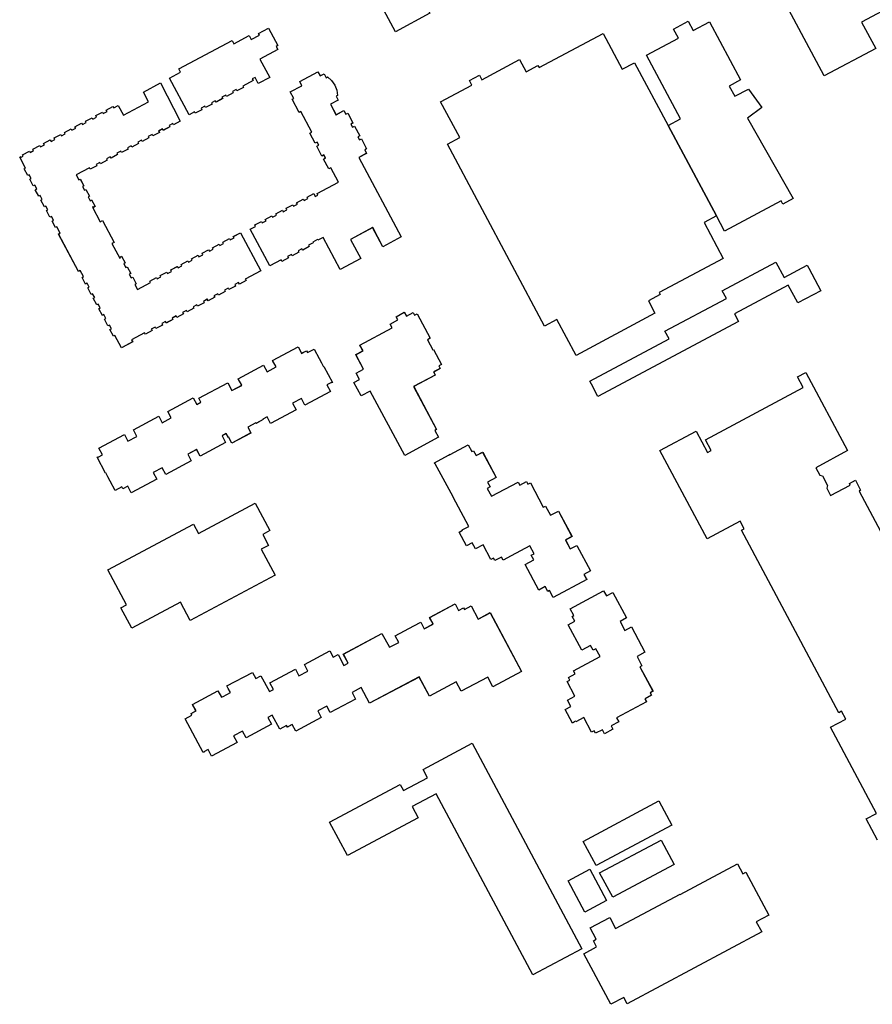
# Model space of a CAD drawing. Header units: inches. Extents: x 480978 to 483416, y 5454526 to 5457823.
# Tile 14 of 54: x 481251 to 481545, y 5456398 to 5456738. Entities that reach past the tile are written whole.
import ezdxf

# ---------------------------------------------------------------- set-up
doc = ezdxf.new("R2010")
doc.units = ezdxf.units.IN
doc.header["$MEASUREMENT"] = 0
for name, color, linetype in [('ubcv_building_records', 10, 'Continuous'), ('ubcv_buildings', 10, 'Continuous'), ('ubcv_subbuildings', 10, 'Continuous')]:
    doc.layers.add(name, color=color, linetype=linetype)

# ---------------------------------------------------------------- blocks, each defined once
blk = doc.blocks.new('ubcv_campus_buildings_ACAD_1_FMEBLOCK17')
at = {"layer": 'ubcv_building_records'}
for points in [[(13.78, 12.45), (18.3, 4), (-2.89, -7.31), (-7.4, 1.15)], [(-10.75, 2.39), (-4.98, -8.42), (-12.53, -12.45), (-18.3, -1.64)]]:
    blk.add_lwpolyline(points, close=True, dxfattribs=at)
blk = doc.blocks.new('ubcv_campus_buildings_ACAD_1_FMEBLOCK74')
at = {"layer": 'ubcv_buildings'}
for points in [[(17.49, 10.87), (-8.65, -3.08), (-13.09, 5.25), (13.05, 19.2)], [(13.78, 5.7), (18.3, -2.75), (-2.89, -14.06), (-7.4, -5.6)], [(-10.75, -4.36), (-4.98, -15.17), (-12.53, -19.2), (-18.3, -8.39)]]:
    blk.add_lwpolyline(points, close=True, dxfattribs=at)
blk = doc.blocks.new('ubcv_campus_buildings_ACAD_1_FMEBLOCK94')
at = {"layer": 'ubcv_buildings'}
for points in [[(20.06, 55.16), (23.26, 49.16), (22.61, 48.82), (23.18, 47.76), (17.07, 44.5), (20.52, 38.19), (16.5, 36.05), (15.38, 38.14), (14.41, 37.63), (14.7, 37.09), (11.16, 35.2), (11.41, 34.73), (9.12, 33.51), (8.87, 33.98), (7.56, 33.28), (7.81, 32.81), (5.52, 31.59), (5.27, 32.06), (3.95, 31.36), (4.2, 30.89), (1.92, 29.67), (1.67, 30.14), (0.35, 29.43), (0.6, 28.97), (-1.68, 27.75), (-1.94, 28.21), (-3.25, 27.51), (-3, 27.04), (-5.29, 25.82), (-5.54, 26.29), (-7.4, 25.3), (-14.15, 37.93), (-10.33, 39.97), (-10.94, 41.11), (7.47, 50.94), (8.08, 49.8), (13.36, 52.62), (14.08, 51.27), (16.88, 52.76), (16.59, 53.31)], [(43.34, 31.67), (44.05, 30.34), (41.36, 28.9), (43.29, 25.28), (45.98, 26.72), (46.64, 25.48), (47.32, 25.84), (49.13, 22.44), (48.46, 22.08), (49.01, 21.04), (49.69, 21.4), (51.5, 18.01), (50.82, 17.65), (51.38, 16.61), (52.05, 16.97), (53.87, 13.57), (53.19, 13.21), (53.85, 11.97), (51.15, 10.53), (65.8, -16.89), (59.48, -20.26), (55.94, -13.63), (48.29, -17.72), (51.83, -24.35), (44.78, -28.11), (38.87, -17.04), (37.06, -18), (36.96, -17.81), (35.28, -18.71), (35.39, -18.9), (33.82, -19.74), (34.08, -20.22), (31.8, -21.44), (31.53, -20.96), (30.22, -21.66), (30.48, -22.15), (28.19, -23.37), (27.93, -22.88), (26.62, -23.58), (26.88, -24.07), (24.59, -25.29), (24.34, -24.82), (20.44, -26.88), (13.7, -14.24), (15.56, -13.24), (15.3, -12.75), (17.59, -11.53), (17.85, -12.02), (19.17, -11.32), (18.9, -10.83), (21.19, -9.61), (21.45, -10.1), (22.77, -9.4), (22.51, -8.91), (24.79, -7.69), (25.05, -8.18), (26.37, -7.47), (26.11, -6.99), (28.4, -5.77), (28.66, -6.25), (29.97, -5.55), (29.71, -5.06), (32, -3.84), (32.26, -4.33), (33.57, -3.63), (33.31, -3.14), (35.6, -1.92), (36.16, -2.97), (37.08, -2.45), (36.79, -1.91), (44.19, 2.04), (41.5, 6.97), (40.82, 6.61), (39.01, 10), (39.68, 10.36), (39.13, 11.4), (38.45, 11.05), (36.64, 14.44), (37.32, 14.8), (36.76, 15.84), (36.09, 15.48), (34.27, 18.88), (34.95, 19.24), (31.15, 26.36), (30.61, 26.07), (28.18, 30.62), (28.72, 30.9), (27.52, 33.16), (31.55, 35.31), (31.55, 35.32), (30.79, 36.75), (37.03, 40.09), (37.8, 38.66), (39.21, 39.41), (39.92, 38.08), (40.39, 38.32), (41.77, 37.06), (42.84, 35.52), (43.53, 33.78), (43.8, 31.92)], [(-27.25, -52.35), (-26.84, -53.12), (-30.66, -55.16), (-32.95, -50.87), (-33.44, -51.13), (-34.66, -48.84), (-34.17, -48.58), (-34.87, -47.27), (-35.36, -47.53), (-36.58, -45.24), (-36.09, -44.98), (-36.79, -43.67), (-37.28, -43.93), (-38.5, -41.64), (-38.02, -41.38), (-38.72, -40.06), (-39.21, -40.32), (-40.43, -38.03), (-39.94, -37.77), (-40.64, -36.46), (-41.13, -36.72), (-42.35, -34.43), (-41.86, -34.17), (-42.56, -32.86), (-43.05, -33.12), (-44.27, -30.83), (-43.79, -30.57), (-44.92, -28.44), (-45.52, -28.76), (-52.41, -15.86), (-51.81, -15.54), (-52.94, -13.41), (-53.43, -13.67), (-54.65, -11.38), (-54.17, -11.12), (-54.87, -9.81), (-55.35, -10.07), (-56.58, -7.78), (-56.09, -7.52), (-56.79, -6.21), (-57.28, -6.47), (-58.5, -4.18), (-58.01, -3.92), (-58.71, -2.6), (-59.2, -2.86), (-60.42, -0.57), (-59.93, -0.31), (-60.63, 1), (-61.12, 0.74), (-62.34, 3.03), (-61.86, 3.29), (-62.56, 4.6), (-63.04, 4.34), (-64.27, 6.63), (-63.78, 6.89), (-65.8, 10.68), (-65.46, 10.86), (-65.31, 10.6), (-64.59, 10.98), (-64.85, 11.47), (-62.46, 12.75), (-62.2, 12.26), (-60.99, 12.9), (-61.25, 13.39), (-58.86, 14.67), (-58.6, 14.18), (-57.29, 14.88), (-57.55, 15.37), (-55.26, 16.59), (-55, 16.1), (-53.68, 16.8), (-53.95, 17.29), (-51.65, 18.51), (-51.39, 18.03), (-50.08, 18.73), (-50.34, 19.21), (-48.05, 20.44), (-47.79, 19.95), (-46.48, 20.65), (-46.74, 21.14), (-44.45, 22.36), (-44.19, 21.87), (-42.88, 22.57), (-43.14, 23.06), (-40.85, 24.28), (-40.59, 23.79), (-39.28, 24.49), (-39.54, 24.98), (-37.25, 26.2), (-36.99, 25.72), (-35.67, 26.42), (-35.93, 26.9), (-33.64, 28.13), (-33.38, 27.64), (-31.83, 28.47), (-30.05, 25.09), (-21.35, 29.73), (-23.15, 33.1), (-17.19, 36.28), (-10.41, 23.06), (-12.7, 21.84), (-12.95, 22.3), (-14.26, 21.61), (-14.01, 21.14), (-16.3, 19.91), (-16.55, 20.38), (-17.87, 19.68), (-17.62, 19.21), (-19.91, 17.99), (-20.16, 18.46), (-21.47, 17.76), (-21.22, 17.29), (-23.51, 16.07), (-23.76, 16.54), (-25.07, 15.84), (-24.82, 15.37), (-27.11, 14.15), (-27.36, 14.61), (-28.67, 13.92), (-28.42, 13.45), (-30.71, 12.22), (-30.96, 12.69), (-32.27, 11.99), (-32.02, 11.52), (-34.31, 10.3), (-34.56, 10.77), (-35.88, 10.07), (-35.63, 9.6), (-37.92, 8.38), (-38.17, 8.85), (-39.48, 8.15), (-39.23, 7.68), (-41.52, 6.46), (-41.77, 6.92), (-46.28, 4.52), (-45.37, 2.83), (-44.89, 3.09), (-43.66, 0.8), (-44.15, 0.54), (-43.45, -0.77), (-42.96, -0.51), (-41.74, -2.8), (-42.23, -3.06), (-41.53, -4.37), (-41.04, -4.11), (-39.82, -6.41), (-40.31, -6.67), (-40.44, -6.42), (-40.71, -6.56), (-38.01, -11.61), (-37.26, -11.21), (-33.23, -18.76), (-33.98, -19.16), (-31.29, -24.21), (-31.02, -24.07), (-31.15, -23.82), (-30.66, -23.56), (-29.44, -25.86), (-29.93, -26.12), (-29.23, -27.43), (-28.74, -27.17), (-27.52, -29.46), (-28, -29.72), (-27.3, -31.03), (-26.82, -30.77), (-25.59, -33.06), (-26.08, -33.32), (-25.18, -35.01), (-20.67, -32.6), (-20.93, -32.12), (-18.64, -30.89), (-18.38, -31.38), (-17.07, -30.68), (-17.33, -30.19), (-15.04, -28.97), (-14.78, -29.46), (-13.47, -28.76), (-13.73, -28.27), (-11.44, -27.05), (-11.18, -27.54), (-9.87, -26.84), (-10.13, -26.35), (-7.83, -25.13), (-7.57, -25.61), (-6.26, -24.91), (-6.52, -24.43), (-4.23, -23.2), (-3.97, -23.69), (-2.66, -22.99), (-2.92, -22.5), (-0.63, -21.28), (-0.37, -21.77), (0.94, -21.07), (0.68, -20.58), (2.97, -19.36), (3.23, -19.85), (4.54, -19.15), (4.28, -18.66), (6.57, -17.44), (6.83, -17.92), (8.14, -17.22), (7.88, -16.74), (10.38, -15.41), (17.4, -28.52), (12.01, -31.4), (12.27, -31.89), (9.98, -33.11), (9.72, -32.62), (8.41, -33.32), (8.67, -33.81), (6.38, -35.03), (6.12, -34.54), (4.81, -35.24), (5.07, -35.73), (2.78, -36.95), (2.52, -36.47), (1.2, -37.17), (1.46, -37.65), (-0.83, -38.88), (-1.09, -38.39), (-2.4, -39.09), (-2.14, -39.58), (-4.43, -40.8), (-4.69, -40.31), (-6, -41.01), (-5.74, -41.5), (-8.03, -42.72), (-8.29, -42.23), (-9.6, -42.93), (-9.34, -43.42), (-11.63, -44.64), (-11.89, -44.16), (-13.2, -44.86), (-12.94, -45.34), (-15.24, -46.57), (-15.5, -46.08), (-16.81, -46.78), (-16.55, -47.27), (-18.84, -48.49), (-19.1, -48), (-20.41, -48.7), (-20.15, -49.19), (-22.44, -50.41), (-22.7, -49.92)]]:
    blk.add_lwpolyline(points, close=True, dxfattribs=at)
blk = doc.blocks.new('ubcv_campus_buildings_ACAD_1_FMEBLOCK104')
at = {"layer": 'ubcv_buildings'}
for points in [[(13.19, 76.43), (13.67, 75.54), (14.57, 76.02), (19.06, 67.59), (18.11, 67.08), (19.97, 63.59), (20.23, 63.75), (22.99, 58.57), (22.05, 58.07), (22.53, 57.17), (20.23, 55.95), (20.8, 54.89), (13.33, 50.91), (21.24, 36.1), (20.65, 35.78), (21.9, 33.45), (10.31, 27.17), (-1.63, 49.37), (-4.79, 47.67), (-7.27, 52.31), (-5.39, 53.37), (-6.55, 55.5), (-3.94, 56.9), (-6.62, 61.93), (-4.15, 63.25), (-5.19, 65.21), (5.92, 71.14), (5.2, 72.48), (7.85, 73.9), (7.24, 75.02), (10.1, 76.57), (10.85, 75.18)], [(-95.88, 26.55), (-95.6, 26.7), (-95.54, 26.59), (-94.01, 27.4), (-95.22, 29.67), (-86.44, 34.36), (-85.23, 32.1), (-82.14, 33.75), (-83.35, 36.01), (-74.56, 40.69), (-73.36, 38.44), (-70.27, 40.09), (-71.47, 42.34), (-62.68, 47.03), (-61.49, 44.79), (-60.05, 45.56), (-60.77, 46.9), (-50.8, 52.22), (-49.37, 49.54), (-45.98, 51.35), (-47.19, 53.61), (-38.41, 58.3), (-37.2, 56.04), (-34.11, 57.69), (-35.32, 59.95), (-26.53, 64.64), (-25.33, 62.39), (-23.63, 63.3), (-23.29, 62.66), (-21.01, 63.87), (-19.28, 60.62), (-19.22, 60.65), (-18.42, 59.16), (-18.5, 59.12), (-17.78, 57.78), (-17.63, 57.86), (-14.7, 52.37), (-15, 52.21), (-15.06, 52.32), (-16.58, 51.51), (-15.37, 49.25), (-24.15, 44.55), (-25.36, 46.82), (-28.45, 45.17), (-27.24, 42.9), (-36.03, 38.21), (-37.23, 40.47), (-38.67, 39.71), (-38.58, 39.55), (-41.05, 38.23), (-41.13, 38.39), (-43.86, 36.93), (-42.78, 34.91), (-49.37, 31.39), (-50.45, 33.41), (-50.58, 33.34), (-51.3, 34.68), (-52.73, 33.91), (-51.53, 31.65), (-60.31, 26.96), (-61.52, 29.22), (-64.61, 27.57), (-63.4, 25.31), (-72.18, 20.6), (-73.39, 22.87), (-76.48, 21.22), (-75.27, 18.95), (-84.05, 14.27), (-85.26, 16.53), (-86.97, 15.62), (-87.33, 16.3), (-89.61, 15.09), (-91.31, 18.28), (-91.37, 18.25), (-92.17, 19.75), (-92.11, 19.78), (-92.82, 21.13), (-92.95, 21.06)], [(20.8, 24.31), (20.68, 24.25), (20.47, 24.65), (25.29, 27.23), (25.92, 27.57), (25.96, 27.5), (32.16, 30.82), (33.41, 28.49), (33.96, 28.78), (34.87, 27.08), (37.13, 28.29), (41.82, 19.51), (38.82, 17.9), (39.68, 16.29), (38.72, 15.78), (40.17, 13.07), (49.34, 17.97), (49.91, 16.92), (52.2, 18.14), (52.68, 17.25), (53.62, 17.75), (58.01, 9.27), (58.81, 9.69), (60.52, 6.52), (63.25, 7.98), (67.94, -0.8), (65.68, -2.01), (67.33, -5.1), (69.6, -3.9), (74.29, -12.68), (72.03, -13.89), (72.79, -15.32), (72.91, -15.26), (73.11, -15.64), (61.41, -21.81), (60.17, -19.48), (59.62, -19.77), (58.71, -18.07), (56.45, -19.28), (51.75, -10.49), (54.75, -8.88), (53.89, -7.28), (54.86, -6.76), (53.41, -4.05), (46.92, -7.52), (44.23, -8.95), (43.67, -7.9), (41.38, -9.13), (40.9, -8.23), (39.96, -8.74), (37.27, -3.72), (34.68, -5.1), (33.53, -2.96), (31.58, -4), (29.05, 0.73), (30.17, 1.33), (30.09, 1.48), (32.35, 2.69), (27.9, 11.03), (26.24, 14.12)], [(-36.26, 1.21), (-38.7, -0.09), (-36.68, -3.86), (-39.21, -5.21), (-34.45, -14.13), (-63.76, -29.77), (-67.1, -23.5), (-83.93, -32.48), (-87.7, -25.43), (-85.75, -24.39), (-92.17, -12.36), (-62.56, 3.45), (-60.87, 0.28), (-41.36, 10.69)], [(66.38, -57.26), (68.96, -55.88), (66.27, -50.85), (67.21, -50.35), (66.73, -49.45), (69.03, -48.23), (68.46, -47.17), (77.64, -42.27), (76.19, -39.56), (75.22, -40.07), (74.36, -38.46), (71.36, -40.07), (66.67, -31.28), (68.93, -30.08), (68.02, -28.38), (68.57, -28.08), (67.32, -25.75), (78.83, -19.51), (79.81, -21.33), (82.07, -20.12), (86.76, -28.9), (84.5, -30.11), (86.15, -33.2), (88.41, -31.99), (93.11, -40.77), (90.37, -42.23), (92.07, -45.41), (91.39, -45.78), (95.88, -54.21), (94.94, -54.71), (95.42, -55.6), (93.12, -56.83), (93.69, -57.88), (83.34, -63.42), (84.05, -64.76), (81.41, -66.17), (82.02, -67.31), (79.15, -68.85), (78.41, -67.46), (76.07, -68.71), (75.59, -67.81), (74.7, -68.29), (72.01, -63.27), (69.28, -64.74), (69.2, -64.58), (68.08, -65.18), (65.55, -60.45), (67.5, -59.41)], [(33.14, -24.79), (35.57, -29.32), (39.72, -27.09), (50.55, -47.37), (40.67, -52.65), (38.87, -49.32), (29.76, -54.22), (28.03, -50.97), (18.81, -55.94), (15.23, -49.28), (-1.88, -58.28), (-4.76, -52.89), (-7.92, -54.58), (-6.68, -56.89), (-15.46, -61.58), (-16.67, -59.32), (-19.76, -60.97), (-18.56, -63.23), (-27.34, -67.93), (-28.55, -65.67), (-30.25, -66.58), (-30.54, -66.03), (-32.87, -67.28), (-35.43, -62.48), (-36.91, -63.27), (-35.7, -65.53), (-44.48, -70.22), (-45.69, -67.96), (-48.78, -69.61), (-47.58, -71.88), (-56.36, -76.57), (-57.57, -74.31), (-59, -75.07), (-58.94, -75.19), (-59.32, -75.39), (-65.48, -63.69), (-63.16, -62.45), (-63.45, -61.9), (-61.75, -60.99), (-62.96, -58.73), (-54.17, -54.03), (-52.96, -56.3), (-52.41, -56), (-49.87, -54.64), (-50.63, -53.23), (-51.08, -52.38), (-42.3, -47.69), (-41.15, -49.85), (-39.36, -48.88), (-36.44, -54.34), (-35.01, -53.57), (-36.22, -51.31), (-27.44, -46.61), (-26.23, -48.88), (-23.14, -47.22), (-24.35, -44.96), (-15.57, -40.27), (-14.41, -42.43), (-12.76, -41.53), (-10.72, -45.35), (-9.23, -44.56), (-10.93, -41.4), (2.38, -34.29), (5.01, -39.05), (8.19, -37.35), (6.98, -35.09), (13.38, -31.66), (15.76, -30.39), (16.97, -32.66), (20.06, -31), (18.85, -28.74), (27.63, -24.05), (28.84, -26.31), (30.55, -25.4), (30.87, -26.01)]]:
    blk.add_lwpolyline(points, close=True, dxfattribs=at)
blk = doc.blocks.new('ubcv_campus_buildings_ACAD_1_FMEBLOCK126')
at = {"layer": 'ubcv_subbuildings'}
for points in [[(13.78, 12.45), (18.3, 4), (-2.89, -7.31), (-7.4, 1.15)], [(-10.75, 2.39), (-4.98, -8.42), (-12.53, -12.45), (-18.3, -1.64)]]:
    blk.add_lwpolyline(points, close=True, dxfattribs=at)

msp = doc.modelspace()

# ---------------------------------------------------------------- linework, layer by layer
at = {"layer": 'ubcv_building_records'}
for points in [[(481363.52, 5456764.84), (481447.83, 5456809.91), (481453.91, 5456798.68), (481381.41, 5456760), (481392.33, 5456739.76), (481380.46, 5456733.32)], [(481336.73, 5456734.59), (481339.93, 5456728.6), (481339.28, 5456728.25), (481339.84, 5456727.19), (481333.73, 5456723.93), (481337.18, 5456717.62), (481333.16, 5456715.48), (481332.04, 5456717.58), (481331.07, 5456717.06), (481331.36, 5456716.52), (481327.82, 5456714.63), (481328.07, 5456714.17), (481325.78, 5456712.94), (481325.53, 5456713.41), (481324.22, 5456712.71), (481324.47, 5456712.24), (481322.18, 5456711.02), (481321.93, 5456711.49), (481320.62, 5456710.79), (481320.87, 5456710.32), (481318.58, 5456709.1), (481318.33, 5456709.57), (481317.01, 5456708.87), (481317.26, 5456708.4), (481314.98, 5456707.18), (481314.73, 5456707.65), (481313.41, 5456706.94), (481313.66, 5456706.47), (481311.37, 5456705.25), (481311.12, 5456705.72), (481309.26, 5456704.73), (481302.52, 5456717.37), (481306.33, 5456719.4), (481305.72, 5456720.54), (481324.14, 5456730.37), (481324.74, 5456729.23), (481330.02, 5456732.05), (481330.74, 5456730.7), (481333.54, 5456732.19), (481333.25, 5456732.74)], [(481488.79, 5456736.83), (481499.52, 5456716.73), (481495.55, 5456714.61), (481497.57, 5456711.08), (481502.23, 5456713.57), (481506.85, 5456707.19), (481501.87, 5456703.57), (481517.69, 5456675.86), (481514.04, 5456673.92), (481513.44, 5456675.05), (481493.96, 5456664.58), (481491.17, 5456669.79), (481474.49, 5456701.04), (481478.78, 5456703.36), (481467.1, 5456725.25), (481478.08, 5456731.11), (481476.38, 5456734.29), (481481.42, 5456736.98), (481483.12, 5456733.81)], [(481410.29, 5456716.82), (481423.26, 5456723.74), (481425.53, 5456719.5), (481429.62, 5456721.7), (481430.01, 5456720.97), (481452.11, 5456732.77), (481458.7, 5456720.41), (481462.94, 5456722.67), (481474.49, 5456701.04), (481491.17, 5456669.79), (481486.93, 5456667.53), (481493.52, 5456655.17), (481471.42, 5456643.38), (481471.81, 5456642.65), (481467.71, 5456640.46), (481469.97, 5456636.23), (481442.75, 5456621.7), (481436.15, 5456634.07), (481431.92, 5456631.81), (481398.41, 5456694.58), (481402.65, 5456696.84), (481396.05, 5456709.22), (481406.81, 5456714.96), (481405.98, 5456716.52), (481409.46, 5456718.37)], [(481360, 5456711.11), (481360.71, 5456709.77), (481358.02, 5456708.34), (481359.96, 5456704.71), (481362.65, 5456706.15), (481363.31, 5456704.91), (481363.98, 5456705.27), (481365.79, 5456701.88), (481365.12, 5456701.52), (481365.67, 5456700.47), (481366.35, 5456700.83), (481368.16, 5456697.44), (481367.49, 5456697.08), (481368.04, 5456696.04), (481368.72, 5456696.4), (481370.53, 5456693), (481369.85, 5456692.64), (481370.51, 5456691.41), (481367.81, 5456689.96), (481382.46, 5456662.54), (481376.15, 5456659.17), (481372.61, 5456665.8), (481364.95, 5456661.72), (481368.49, 5456655.08), (481361.44, 5456651.32), (481355.53, 5456662.39), (481353.73, 5456661.43), (481353.62, 5456661.62), (481351.95, 5456660.72), (481352.05, 5456660.53), (481350.48, 5456659.7), (481350.74, 5456659.21), (481348.46, 5456657.99), (481348.2, 5456658.48), (481346.88, 5456657.77), (481347.14, 5456657.29), (481344.85, 5456656.07), (481344.59, 5456656.55), (481343.28, 5456655.85), (481343.54, 5456655.36), (481341.25, 5456654.14), (481341, 5456654.62), (481337.11, 5456652.56), (481330.36, 5456665.19), (481332.22, 5456666.19), (481331.96, 5456666.68), (481334.25, 5456667.9), (481334.51, 5456667.41), (481335.83, 5456668.11), (481335.57, 5456668.6), (481337.85, 5456669.82), (481338.11, 5456669.33), (481339.43, 5456670.04), (481339.17, 5456670.52), (481341.46, 5456671.74), (481341.72, 5456671.26), (481343.03, 5456671.96), (481342.77, 5456672.45), (481345.06, 5456673.67), (481345.32, 5456673.18), (481346.63, 5456673.88), (481346.37, 5456674.37), (481348.66, 5456675.59), (481348.92, 5456675.1), (481350.23, 5456675.8), (481349.97, 5456676.29), (481352.26, 5456677.51), (481352.82, 5456676.46), (481353.74, 5456676.98), (481353.45, 5456677.52), (481360.85, 5456681.47), (481358.16, 5456686.4), (481357.48, 5456686.04), (481355.67, 5456689.44), (481356.35, 5456689.8), (481355.79, 5456690.84), (481355.12, 5456690.48), (481353.3, 5456693.87), (481353.98, 5456694.23), (481353.42, 5456695.27), (481352.75, 5456694.91), (481350.94, 5456698.31), (481351.61, 5456698.67), (481347.81, 5456705.79), (481347.27, 5456705.51), (481344.84, 5456710.05), (481345.38, 5456710.34), (481344.18, 5456712.59), (481348.21, 5456714.75), (481348.22, 5456714.75), (481347.45, 5456716.19), (481353.7, 5456719.52), (481354.46, 5456718.09), (481355.87, 5456718.84), (481356.58, 5456717.51), (481357.05, 5456717.76), (481358.44, 5456716.5), (481359.5, 5456714.95), (481360.19, 5456713.21), (481360.47, 5456711.35)], [(481289.42, 5456627.08), (481289.83, 5456626.31), (481286, 5456624.27), (481283.71, 5456628.56), (481283.23, 5456628.3), (481282, 5456630.59), (481282.49, 5456630.85), (481281.79, 5456632.16), (481281.3, 5456631.9), (481280.08, 5456634.19), (481280.57, 5456634.45), (481279.87, 5456635.76), (481279.38, 5456635.5), (481278.16, 5456637.79), (481278.65, 5456638.05), (481277.94, 5456639.37), (481277.46, 5456639.11), (481276.23, 5456641.4), (481276.72, 5456641.66), (481276.02, 5456642.97), (481275.53, 5456642.71), (481274.31, 5456645), (481274.8, 5456645.26), (481274.1, 5456646.57), (481273.61, 5456646.31), (481272.39, 5456648.6), (481272.88, 5456648.86), (481271.74, 5456650.99), (481271.14, 5456650.67), (481264.25, 5456663.58), (481264.85, 5456663.9), (481263.72, 5456666.02), (481263.23, 5456665.76), (481262.01, 5456668.05), (481262.49, 5456668.31), (481261.8, 5456669.62), (481261.31, 5456669.36), (481260.08, 5456671.65), (481260.57, 5456671.91), (481259.87, 5456673.23), (481259.39, 5456672.97), (481258.16, 5456675.26), (481258.65, 5456675.52), (481257.95, 5456676.83), (481257.46, 5456676.57), (481256.24, 5456678.86), (481256.73, 5456679.12), (481256.03, 5456680.43), (481255.54, 5456680.17), (481254.32, 5456682.46), (481254.8, 5456682.72), (481254.11, 5456684.03), (481253.62, 5456683.77), (481252.39, 5456686.06), (481252.88, 5456686.32), (481250.86, 5456690.11), (481251.2, 5456690.3), (481251.35, 5456690.03), (481252.07, 5456690.41), (481251.81, 5456690.9), (481254.2, 5456692.18), (481254.46, 5456691.69), (481255.67, 5456692.34), (481255.41, 5456692.82), (481257.8, 5456694.1), (481258.06, 5456693.61), (481259.38, 5456694.31), (481259.11, 5456694.8), (481261.41, 5456696.02), (481261.67, 5456695.53), (481262.98, 5456696.23), (481262.72, 5456696.72), (481265.01, 5456697.94), (481265.27, 5456697.46), (481266.58, 5456698.16), (481266.32, 5456698.64), (481268.61, 5456699.87), (481268.87, 5456699.38), (481270.18, 5456700.08), (481269.92, 5456700.57), (481272.21, 5456701.79), (481272.47, 5456701.3), (481273.78, 5456702), (481273.52, 5456702.49), (481275.81, 5456703.71), (481276.07, 5456703.23), (481277.39, 5456703.92), (481277.13, 5456704.41), (481279.42, 5456705.63), (481279.68, 5456705.15), (481280.99, 5456705.85), (481280.73, 5456706.33), (481283.02, 5456707.56), (481283.28, 5456707.07), (481284.83, 5456707.9), (481286.61, 5456704.52), (481295.31, 5456709.16), (481293.51, 5456712.53), (481299.47, 5456715.71), (481306.25, 5456702.49), (481303.96, 5456701.27), (481303.71, 5456701.74), (481302.4, 5456701.04), (481302.65, 5456700.57), (481300.36, 5456699.35), (481300.11, 5456699.81), (481298.8, 5456699.11), (481299.05, 5456698.65), (481296.76, 5456697.42), (481296.51, 5456697.89), (481295.19, 5456697.19), (481295.45, 5456696.72), (481293.15, 5456695.5), (481292.9, 5456695.97), (481291.59, 5456695.27), (481291.84, 5456694.8), (481289.55, 5456693.58), (481289.3, 5456694.05), (481287.99, 5456693.35), (481288.24, 5456692.88), (481285.95, 5456691.66), (481285.7, 5456692.12), (481284.39, 5456691.42), (481284.64, 5456690.96), (481282.35, 5456689.73), (481282.1, 5456690.2), (481280.79, 5456689.5), (481281.04, 5456689.03), (481278.75, 5456687.81), (481278.5, 5456688.28), (481277.18, 5456687.58), (481277.43, 5456687.11), (481275.14, 5456685.89), (481274.89, 5456686.36), (481270.39, 5456683.95), (481271.29, 5456682.26), (481271.78, 5456682.52), (481273, 5456680.23), (481272.51, 5456679.97), (481273.21, 5456678.66), (481273.7, 5456678.92), (481274.92, 5456676.63), (481274.43, 5456676.37), (481275.13, 5456675.06), (481275.62, 5456675.32), (481276.84, 5456673.03), (481276.36, 5456672.77), (481276.22, 5456673.01), (481275.96, 5456672.87), (481278.65, 5456667.82), (481279.4, 5456668.22), (481283.43, 5456660.67), (481282.68, 5456660.27), (481285.38, 5456655.22), (481285.65, 5456655.36), (481285.51, 5456655.61), (481286, 5456655.87), (481287.22, 5456653.58), (481286.74, 5456653.32), (481287.44, 5456652.01), (481287.92, 5456652.27), (481289.15, 5456649.97), (481288.66, 5456649.71), (481289.36, 5456648.4), (481289.85, 5456648.66), (481291.07, 5456646.37), (481290.58, 5456646.11), (481291.48, 5456644.42), (481295.99, 5456646.83), (481295.73, 5456647.32), (481298.02, 5456648.54), (481298.28, 5456648.05), (481299.59, 5456648.75), (481299.33, 5456649.24), (481301.62, 5456650.46), (481301.88, 5456649.97), (481303.19, 5456650.67), (481302.93, 5456651.16), (481305.23, 5456652.38), (481305.49, 5456651.9), (481306.8, 5456652.6), (481306.54, 5456653.08), (481308.83, 5456654.31), (481309.09, 5456653.82), (481310.4, 5456654.52), (481310.14, 5456655.01), (481312.43, 5456656.23), (481312.69, 5456655.74), (481314, 5456656.44), (481313.74, 5456656.93), (481316.03, 5456658.15), (481316.29, 5456657.66), (481317.6, 5456658.36), (481317.34, 5456658.85), (481319.63, 5456660.07), (481319.89, 5456659.59), (481321.2, 5456660.29), (481320.94, 5456660.77), (481323.24, 5456662), (481323.5, 5456661.51), (481324.81, 5456662.21), (481324.55, 5456662.7), (481327.04, 5456664.03), (481334.06, 5456650.91), (481328.67, 5456648.03), (481328.93, 5456647.55), (481326.64, 5456646.32), (481326.38, 5456646.81), (481325.07, 5456646.11), (481325.33, 5456645.62), (481323.04, 5456644.4), (481322.78, 5456644.89), (481321.47, 5456644.19), (481321.73, 5456643.7), (481319.44, 5456642.48), (481319.18, 5456642.97), (481317.87, 5456642.27), (481318.13, 5456641.78), (481315.84, 5456640.56), (481315.58, 5456641.04), (481314.26, 5456640.34), (481314.52, 5456639.86), (481312.23, 5456638.63), (481311.97, 5456639.12), (481310.66, 5456638.42), (481310.92, 5456637.93), (481308.63, 5456636.71), (481308.37, 5456637.2), (481307.06, 5456636.5), (481307.32, 5456636.01), (481305.03, 5456634.79), (481304.77, 5456635.28), (481303.46, 5456634.58), (481303.72, 5456634.09), (481301.43, 5456632.87), (481301.17, 5456633.35), (481299.86, 5456632.65), (481300.12, 5456632.17), (481297.83, 5456630.94), (481297.56, 5456631.43), (481296.25, 5456630.73), (481296.51, 5456630.24), (481294.22, 5456629.02), (481293.96, 5456629.51)], [(481448.05, 5456611.74), (481447.48, 5456612.8), (481474.83, 5456627.4), (481473.41, 5456630.05), (481494.59, 5456641.35), (481493.17, 5456643.99), (481511.7, 5456653.88), (481514.52, 5456648.59), (481522.46, 5456652.83), (481523.03, 5456651.76), (481523.04, 5456651.76), (481527.18, 5456644.01), (481519.24, 5456639.77), (481515.94, 5456645.94), (481497.42, 5456636.06), (481498.83, 5456633.41), (481450.31, 5456607.51)], [(481386.6, 5456636.44), (481387.08, 5456635.54), (481387.98, 5456636.02), (481392.48, 5456627.6), (481391.53, 5456627.09), (481393.38, 5456623.6), (481393.64, 5456623.76), (481396.4, 5456618.58), (481395.46, 5456618.08), (481395.94, 5456617.18), (481393.65, 5456615.95), (481394.21, 5456614.9), (481386.75, 5456610.91), (481394.65, 5456596.1), (481394.07, 5456595.79), (481395.31, 5456593.46), (481383.72, 5456587.18), (481371.79, 5456609.38), (481368.62, 5456607.68), (481366.15, 5456612.32), (481368.02, 5456613.38), (481366.86, 5456615.51), (481369.48, 5456616.9), (481366.79, 5456621.93), (481369.27, 5456623.26), (481368.22, 5456625.21), (481379.34, 5456631.14), (481378.62, 5456632.49), (481381.26, 5456633.9), (481380.66, 5456635.03), (481383.52, 5456636.58), (481384.26, 5456635.19)], [(481277.53, 5456586.56), (481277.82, 5456586.71), (481277.88, 5456586.6), (481279.4, 5456587.41), (481278.19, 5456589.67), (481286.98, 5456594.36), (481288.18, 5456592.11), (481291.27, 5456593.76), (481290.07, 5456596.01), (481298.85, 5456600.7), (481300.05, 5456598.45), (481303.15, 5456600.1), (481301.95, 5456602.35), (481310.73, 5456607.04), (481311.93, 5456604.79), (481313.36, 5456605.56), (481312.64, 5456606.91), (481322.62, 5456612.23), (481324.05, 5456609.55), (481327.43, 5456611.35), (481326.22, 5456613.62), (481335, 5456618.31), (481336.21, 5456616.05), (481339.3, 5456617.7), (481338.1, 5456619.96), (481346.88, 5456624.65), (481348.09, 5456622.39), (481349.79, 5456623.3), (481350.13, 5456622.66), (481352.41, 5456623.88), (481354.14, 5456620.63), (481354.2, 5456620.66), (481354.99, 5456619.17), (481354.92, 5456619.13), (481355.63, 5456617.78), (481355.78, 5456617.86), (481358.71, 5456612.37), (481358.42, 5456612.22), (481358.36, 5456612.33), (481356.84, 5456611.52), (481358.05, 5456609.25), (481349.26, 5456604.56), (481348.06, 5456606.82), (481344.96, 5456605.17), (481346.17, 5456602.91), (481337.39, 5456598.22), (481336.18, 5456600.48), (481334.75, 5456599.71), (481334.83, 5456599.55), (481332.37, 5456598.24), (481332.28, 5456598.39), (481329.55, 5456596.94), (481330.63, 5456594.91), (481324.04, 5456591.4), (481322.97, 5456593.41), (481322.83, 5456593.34), (481322.11, 5456594.69), (481320.68, 5456593.92), (481321.89, 5456591.66), (481313.11, 5456586.96), (481311.9, 5456589.23), (481308.81, 5456587.57), (481310.02, 5456585.31), (481301.24, 5456580.61), (481300.02, 5456582.88), (481296.93, 5456581.23), (481298.14, 5456578.96), (481289.36, 5456574.27), (481288.15, 5456576.53), (481286.45, 5456575.63), (481286.09, 5456576.31), (481283.81, 5456575.09), (481282.1, 5456578.29), (481282.05, 5456578.26), (481281.25, 5456579.76), (481281.31, 5456579.79), (481280.59, 5456581.13), (481280.46, 5456581.07)], [(481394.21, 5456584.32), (481394.1, 5456584.26), (481393.88, 5456584.66), (481398.7, 5456587.23), (481399.34, 5456587.58), (481399.37, 5456587.51), (481405.58, 5456590.82), (481406.82, 5456588.5), (481407.37, 5456588.79), (481408.28, 5456587.09), (481410.55, 5456588.3), (481415.24, 5456579.51), (481412.24, 5456577.91), (481413.1, 5456576.3), (481412.14, 5456575.78), (481413.58, 5456573.07), (481422.76, 5456577.97), (481423.32, 5456576.92), (481425.62, 5456578.15), (481426.1, 5456577.25), (481427.04, 5456577.76), (481431.43, 5456569.27), (481432.23, 5456569.7), (481433.93, 5456566.52), (481436.67, 5456567.98), (481441.36, 5456559.2), (481439.1, 5456557.99), (481440.75, 5456554.9), (481443.01, 5456556.11), (481447.7, 5456547.33), (481445.44, 5456546.12), (481446.21, 5456544.69), (481446.32, 5456544.75), (481446.52, 5456544.37), (481434.83, 5456538.2), (481433.58, 5456540.53), (481433.03, 5456540.24), (481432.12, 5456541.94), (481429.86, 5456540.73), (481425.17, 5456549.51), (481428.16, 5456551.13), (481427.31, 5456552.73), (481428.27, 5456553.24), (481426.82, 5456555.95), (481420.34, 5456552.49), (481417.65, 5456551.05), (481417.09, 5456552.1), (481414.79, 5456550.88), (481414.31, 5456551.77), (481413.37, 5456551.27), (481410.69, 5456556.29), (481408.1, 5456554.9), (481406.94, 5456557.05), (481404.99, 5456556.01), (481402.47, 5456560.74), (481403.59, 5456561.33), (481403.5, 5456561.49), (481405.76, 5456562.7), (481401.31, 5456571.03), (481399.66, 5456574.12)], [(481337.15, 5456561.22), (481334.72, 5456559.92), (481336.73, 5456556.15), (481334.2, 5456554.8), (481338.96, 5456545.88), (481309.66, 5456530.24), (481306.31, 5456536.5), (481289.48, 5456527.52), (481285.72, 5456534.58), (481287.66, 5456535.61), (481281.24, 5456547.65), (481310.85, 5456563.45), (481312.55, 5456560.28), (481332.05, 5456570.69)], [(481439.79, 5456502.75), (481442.37, 5456504.13), (481439.68, 5456509.15), (481440.62, 5456509.66), (481440.14, 5456510.55), (481442.44, 5456511.78), (481441.88, 5456512.83), (481451.05, 5456517.74), (481449.6, 5456520.45), (481448.64, 5456519.93), (481447.78, 5456521.54), (481444.77, 5456519.94), (481440.08, 5456528.72), (481442.34, 5456529.93), (481441.44, 5456531.62), (481441.98, 5456531.93), (481440.74, 5456534.26), (481452.24, 5456540.49), (481453.22, 5456538.68), (481455.48, 5456539.89), (481460.18, 5456531.11), (481457.91, 5456529.9), (481459.57, 5456526.81), (481461.83, 5456528.02), (481466.52, 5456519.24), (481463.79, 5456517.78), (481465.49, 5456514.6), (481464.8, 5456514.23), (481469.3, 5456505.8), (481468.35, 5456505.3), (481468.83, 5456504.4), (481466.54, 5456503.17), (481467.1, 5456502.12), (481456.75, 5456496.59), (481457.47, 5456495.25), (481454.83, 5456493.83), (481455.43, 5456492.7), (481452.57, 5456491.16), (481451.83, 5456492.55), (481449.49, 5456491.3), (481449.01, 5456492.19), (481448.11, 5456491.71), (481445.43, 5456496.73), (481442.7, 5456495.27), (481442.61, 5456495.43), (481441.49, 5456494.83), (481438.97, 5456499.56), (481440.91, 5456500.6)], [(481406.56, 5456535.22), (481408.98, 5456530.69), (481413.13, 5456532.91), (481423.97, 5456512.64), (481414.09, 5456507.36), (481412.29, 5456510.69), (481403.17, 5456505.78), (481401.44, 5456509.04), (481392.22, 5456504.07), (481388.64, 5456510.72), (481371.54, 5456501.72), (481368.66, 5456507.11), (481365.5, 5456505.42), (481366.73, 5456503.12), (481357.95, 5456498.42), (481356.74, 5456500.69), (481353.65, 5456499.03), (481354.86, 5456496.77), (481346.08, 5456492.08), (481344.87, 5456494.34), (481343.17, 5456493.43), (481342.88, 5456493.97), (481340.55, 5456492.73), (481337.98, 5456497.53), (481336.5, 5456496.74), (481337.71, 5456494.48), (481328.93, 5456489.78), (481327.72, 5456492.04), (481324.63, 5456490.39), (481325.84, 5456488.13), (481317.06, 5456483.44), (481315.85, 5456485.7), (481314.42, 5456484.93), (481314.48, 5456484.82), (481314.09, 5456484.62), (481307.93, 5456496.31), (481310.26, 5456497.56), (481309.97, 5456498.11), (481311.67, 5456499.02), (481310.46, 5456501.28), (481319.24, 5456505.97), (481320.45, 5456503.71), (481321, 5456504.01), (481323.54, 5456505.36), (481322.79, 5456506.77), (481322.33, 5456507.63), (481331.11, 5456512.32), (481332.27, 5456510.16), (481334.06, 5456511.13), (481336.97, 5456505.67), (481338.4, 5456506.44), (481337.19, 5456508.7), (481345.98, 5456513.39), (481347.19, 5456511.13), (481350.28, 5456512.78), (481349.07, 5456515.05), (481357.85, 5456519.74), (481359, 5456517.58), (481360.66, 5456518.47), (481362.7, 5456514.65), (481364.18, 5456515.45), (481362.49, 5456518.6), (481375.79, 5456525.71), (481378.42, 5456520.96), (481381.6, 5456522.66), (481380.39, 5456524.92), (481386.8, 5456528.34), (481389.18, 5456529.61), (481390.39, 5456527.35), (481393.48, 5456529), (481392.27, 5456531.27), (481401.05, 5456535.96), (481402.26, 5456533.7), (481403.96, 5456534.61), (481404.28, 5456534)], [(481394.46, 5456470.46), (481386.17, 5456466.04), (481388.25, 5456462.15), (481363.87, 5456449.14), (481357.75, 5456460.61), (481382.13, 5456473.63), (481383.25, 5456471.53), (481391.53, 5456475.95), (481389.99, 5456478.84), (481406.89, 5456487.86), (481444.75, 5456416.93), (481427.85, 5456407.91)], [(481475.78, 5456459.63), (481449.64, 5456445.67), (481445.19, 5456454), (481471.33, 5456467.95)], [(481498.44, 5456446.23), (481500.25, 5456442.84), (481501.32, 5456443.42), (481509.23, 5456428.6), (481504.89, 5456426.28), (481506.78, 5456422.77), (481460.33, 5456397.98), (481459.18, 5456400.13), (481454.8, 5456397.79), (481445.48, 5456415.26), (481449.85, 5456417.6), (481448.72, 5456419.71), (481449.73, 5456420.25), (481447.65, 5456424.15), (481454.37, 5456427.74), (481456.4, 5456423.94), (481478.61, 5456435.79), (481478.66, 5456435.68)]]:
    msp.add_lwpolyline(points, close=True, dxfattribs=at)
for points in [[(481555.5, 5456744.31), (481541.22, 5456736.68), (481546.1, 5456727.55), (481528.37, 5456718.09), (481503.17, 5456765.31), (481503.79, 5456765.64), (481503.57, 5456766.06), (481505.2, 5456766.93), (481502.3, 5456772.36), (481511.63, 5456777.34), (481508.98, 5456782.31), (481512.93, 5456784.42), (481510.89, 5456788.24), (481527.42, 5456797.06), (481526.61, 5456798.59), (481531.81, 5456801.37), (481534.43, 5456796.47), (481532.47, 5456795.42), (481535.16, 5456790.37), (481537.09, 5456791.39), (481539.09, 5456787.64), (481537.16, 5456786.62), (481552.45, 5456757.97)], [(481546.68, 5456454.46), (481542.8, 5456461.73), (481546.41, 5456463.66), (481530.52, 5456493.43), (481535.77, 5456496.23), (481534.36, 5456498.88), (481533.39, 5456498.36), (481499.77, 5456561.35), (481500.74, 5456561.87), (481499.33, 5456564.51), (481487.95, 5456558.44), (481471.68, 5456588.92), (481484.16, 5456595.58), (481488.08, 5456588.24), (481489.36, 5456588.92), (481487.39, 5456592.61), (481521.14, 5456610.62), (481519.18, 5456614.28), (481522.01, 5456615.78), (481536.42, 5456588.82), (481525.46, 5456582.88), (481526.78, 5456580.41), (481527.79, 5456580.1), (481529.53, 5456576.84), (481529.22, 5456575.83), (481530.54, 5456573.35), (481537.29, 5456576.96), (481537.01, 5456577.48), (481539.08, 5456578.58), (481540.91, 5456575.15), (481540.39, 5456574.87), (481567.23, 5456524.58)]]:
    msp.add_lwpolyline(points, dxfattribs=at)
at = {"layer": 'ubcv_buildings'}
for points in [[(481363.52, 5456764.84), (481447.83, 5456809.91), (481453.91, 5456798.68), (481381.41, 5456760), (481392.33, 5456739.76), (481380.46, 5456733.32)], [(481488.79, 5456736.83), (481499.52, 5456716.73), (481495.55, 5456714.61), (481497.57, 5456711.08), (481502.23, 5456713.57), (481506.85, 5456707.19), (481501.87, 5456703.57), (481517.69, 5456675.86), (481514.04, 5456673.92), (481513.44, 5456675.05), (481493.96, 5456664.58), (481491.17, 5456669.79), (481474.49, 5456701.04), (481478.78, 5456703.36), (481467.1, 5456725.25), (481478.08, 5456731.11), (481476.38, 5456734.29), (481481.42, 5456736.98), (481483.12, 5456733.81)], [(481410.29, 5456716.82), (481423.26, 5456723.74), (481425.53, 5456719.5), (481429.62, 5456721.7), (481430.01, 5456720.97), (481452.11, 5456732.77), (481458.7, 5456720.41), (481462.94, 5456722.67), (481474.49, 5456701.04), (481491.17, 5456669.79), (481486.93, 5456667.53), (481493.52, 5456655.17), (481471.42, 5456643.38), (481471.81, 5456642.65), (481467.71, 5456640.46), (481469.97, 5456636.23), (481442.75, 5456621.7), (481436.15, 5456634.07), (481431.92, 5456631.81), (481398.41, 5456694.58), (481402.65, 5456696.84), (481396.05, 5456709.22), (481406.81, 5456714.96), (481405.98, 5456716.52), (481409.46, 5456718.37)], [(481394.46, 5456470.46), (481386.17, 5456466.04), (481388.25, 5456462.15), (481363.87, 5456449.14), (481357.75, 5456460.61), (481382.13, 5456473.63), (481383.25, 5456471.53), (481391.53, 5456475.95), (481389.99, 5456478.84), (481406.89, 5456487.86), (481444.75, 5456416.93), (481427.85, 5456407.91)], [(481498.44, 5456446.23), (481500.25, 5456442.84), (481501.32, 5456443.42), (481509.23, 5456428.6), (481504.89, 5456426.28), (481506.78, 5456422.77), (481460.33, 5456397.98), (481459.18, 5456400.13), (481454.8, 5456397.79), (481445.48, 5456415.26), (481449.85, 5456417.6), (481448.72, 5456419.71), (481449.73, 5456420.25), (481447.65, 5456424.15), (481454.37, 5456427.74), (481456.4, 5456423.94), (481478.61, 5456435.79), (481478.66, 5456435.68)]]:
    msp.add_lwpolyline(points, close=True, dxfattribs=at)
for points in [[(481555.5, 5456744.31), (481541.22, 5456736.68), (481546.1, 5456727.55), (481528.37, 5456718.09), (481503.17, 5456765.31), (481503.79, 5456765.64), (481503.57, 5456766.06), (481505.2, 5456766.93), (481502.3, 5456772.36), (481511.63, 5456777.34), (481508.98, 5456782.31), (481512.93, 5456784.42), (481510.89, 5456788.24), (481527.42, 5456797.06), (481526.61, 5456798.59), (481531.81, 5456801.37), (481534.43, 5456796.47), (481532.47, 5456795.42), (481535.16, 5456790.37), (481537.09, 5456791.39), (481539.09, 5456787.64), (481537.16, 5456786.62), (481552.45, 5456757.97)], [(481546.68, 5456454.46), (481542.8, 5456461.73), (481546.41, 5456463.66), (481530.52, 5456493.43), (481535.77, 5456496.23), (481534.36, 5456498.88), (481533.39, 5456498.36), (481499.77, 5456561.35), (481500.74, 5456561.87), (481499.33, 5456564.51), (481487.95, 5456558.44), (481471.68, 5456588.92), (481484.16, 5456595.58), (481488.08, 5456588.24), (481489.36, 5456588.92), (481487.39, 5456592.61), (481521.14, 5456610.62), (481519.18, 5456614.28), (481522.01, 5456615.78), (481536.42, 5456588.82), (481525.46, 5456582.88), (481526.78, 5456580.41), (481527.79, 5456580.1), (481529.53, 5456576.84), (481529.22, 5456575.83), (481530.54, 5456573.35), (481537.29, 5456576.96), (481537.01, 5456577.48), (481539.08, 5456578.58), (481540.91, 5456575.15), (481540.39, 5456574.87), (481567.23, 5456524.58)]]:
    msp.add_lwpolyline(points, dxfattribs=at)
at = {"layer": 'ubcv_subbuildings'}
for points in [[(481363.52, 5456764.84), (481375.57, 5456771.28), (481378.84, 5456765.11), (481385.14, 5456768.49), (481387.85, 5456763.43), (481381.41, 5456760), (481392.33, 5456739.76), (481380.46, 5456733.32)], [(481448.05, 5456611.74), (481447.48, 5456612.8), (481474.83, 5456627.4), (481473.41, 5456630.05), (481494.59, 5456641.35), (481493.17, 5456643.99), (481511.7, 5456653.88), (481514.52, 5456648.59), (481522.46, 5456652.83), (481523.03, 5456651.76), (481523.04, 5456651.76), (481527.18, 5456644.01), (481519.24, 5456639.77), (481515.94, 5456645.94), (481497.42, 5456636.06), (481498.83, 5456633.41), (481450.31, 5456607.51)], [(481386.6, 5456636.44), (481387.08, 5456635.54), (481387.98, 5456636.02), (481392.48, 5456627.6), (481391.53, 5456627.09), (481393.38, 5456623.6), (481393.64, 5456623.76), (481396.4, 5456618.58), (481395.46, 5456618.08), (481395.94, 5456617.18), (481393.65, 5456615.95), (481394.21, 5456614.9), (481386.75, 5456610.91), (481394.65, 5456596.1), (481394.07, 5456595.79), (481395.31, 5456593.46), (481383.72, 5456587.18), (481371.79, 5456609.38), (481368.62, 5456607.68), (481366.15, 5456612.32), (481368.02, 5456613.38), (481366.86, 5456615.51), (481369.48, 5456616.9), (481366.79, 5456621.93), (481369.27, 5456623.26), (481368.22, 5456625.21), (481379.34, 5456631.14), (481378.62, 5456632.49), (481381.26, 5456633.9), (481380.66, 5456635.03), (481383.52, 5456636.58), (481384.26, 5456635.19)], [(481277.53, 5456586.56), (481277.82, 5456586.71), (481277.88, 5456586.6), (481279.4, 5456587.41), (481278.19, 5456589.67), (481286.98, 5456594.36), (481288.18, 5456592.11), (481291.27, 5456593.76), (481290.07, 5456596.01), (481298.85, 5456600.7), (481300.05, 5456598.45), (481303.15, 5456600.1), (481301.95, 5456602.35), (481310.73, 5456607.04), (481311.93, 5456604.79), (481313.36, 5456605.56), (481312.64, 5456606.91), (481322.62, 5456612.23), (481324.05, 5456609.55), (481327.43, 5456611.35), (481326.22, 5456613.62), (481335, 5456618.31), (481336.21, 5456616.05), (481339.3, 5456617.7), (481338.1, 5456619.96), (481346.88, 5456624.65), (481348.09, 5456622.39), (481349.79, 5456623.3), (481350.13, 5456622.66), (481352.41, 5456623.88), (481354.14, 5456620.63), (481354.2, 5456620.66), (481354.99, 5456619.17), (481354.92, 5456619.13), (481355.63, 5456617.78), (481355.78, 5456617.86), (481358.71, 5456612.37), (481358.42, 5456612.22), (481358.36, 5456612.33), (481356.84, 5456611.52), (481358.05, 5456609.25), (481349.26, 5456604.56), (481348.06, 5456606.82), (481344.96, 5456605.17), (481346.17, 5456602.91), (481337.39, 5456598.22), (481336.18, 5456600.48), (481334.75, 5456599.71), (481334.83, 5456599.55), (481332.37, 5456598.24), (481332.28, 5456598.39), (481329.55, 5456596.94), (481330.63, 5456594.91), (481324.04, 5456591.4), (481322.97, 5456593.41), (481322.83, 5456593.34), (481322.11, 5456594.69), (481320.68, 5456593.92), (481321.89, 5456591.66), (481313.11, 5456586.96), (481311.9, 5456589.23), (481308.81, 5456587.57), (481310.02, 5456585.31), (481301.24, 5456580.61), (481300.02, 5456582.88), (481296.93, 5456581.23), (481298.14, 5456578.96), (481289.36, 5456574.27), (481288.15, 5456576.53), (481286.45, 5456575.63), (481286.09, 5456576.31), (481283.81, 5456575.09), (481282.1, 5456578.29), (481282.05, 5456578.26), (481281.25, 5456579.76), (481281.31, 5456579.79), (481280.59, 5456581.13), (481280.46, 5456581.07)], [(481394.21, 5456584.32), (481394.1, 5456584.26), (481393.88, 5456584.66), (481398.7, 5456587.23), (481399.34, 5456587.58), (481399.37, 5456587.51), (481405.58, 5456590.82), (481406.82, 5456588.5), (481407.37, 5456588.79), (481408.28, 5456587.09), (481410.55, 5456588.3), (481415.24, 5456579.51), (481412.24, 5456577.91), (481413.1, 5456576.3), (481412.14, 5456575.78), (481413.58, 5456573.07), (481422.76, 5456577.97), (481423.32, 5456576.92), (481425.62, 5456578.15), (481426.1, 5456577.25), (481427.04, 5456577.76), (481431.43, 5456569.27), (481432.23, 5456569.7), (481433.93, 5456566.52), (481436.67, 5456567.98), (481441.36, 5456559.2), (481439.1, 5456557.99), (481440.75, 5456554.9), (481443.01, 5456556.11), (481447.7, 5456547.33), (481445.44, 5456546.12), (481446.21, 5456544.69), (481446.32, 5456544.75), (481446.52, 5456544.37), (481434.83, 5456538.2), (481433.58, 5456540.53), (481433.03, 5456540.24), (481432.12, 5456541.94), (481429.86, 5456540.73), (481425.17, 5456549.51), (481428.16, 5456551.13), (481427.31, 5456552.73), (481428.27, 5456553.24), (481426.82, 5456555.95), (481420.34, 5456552.49), (481417.65, 5456551.05), (481417.09, 5456552.1), (481414.79, 5456550.88), (481414.31, 5456551.77), (481413.37, 5456551.27), (481410.69, 5456556.29), (481408.1, 5456554.9), (481406.94, 5456557.05), (481404.99, 5456556.01), (481402.47, 5456560.74), (481403.59, 5456561.33), (481403.5, 5456561.49), (481405.76, 5456562.7), (481401.31, 5456571.03), (481399.66, 5456574.12)], [(481337.15, 5456561.22), (481334.72, 5456559.92), (481336.73, 5456556.15), (481334.2, 5456554.8), (481338.96, 5456545.88), (481309.66, 5456530.24), (481306.31, 5456536.5), (481289.48, 5456527.52), (481285.72, 5456534.58), (481287.66, 5456535.61), (481281.24, 5456547.65), (481310.85, 5456563.45), (481312.55, 5456560.28), (481332.05, 5456570.69)], [(481439.79, 5456502.75), (481442.37, 5456504.13), (481439.68, 5456509.15), (481440.62, 5456509.66), (481440.14, 5456510.55), (481442.44, 5456511.78), (481441.88, 5456512.83), (481451.05, 5456517.74), (481449.6, 5456520.45), (481448.64, 5456519.93), (481447.78, 5456521.54), (481444.77, 5456519.94), (481440.08, 5456528.72), (481442.34, 5456529.93), (481441.44, 5456531.62), (481441.98, 5456531.93), (481440.74, 5456534.26), (481452.24, 5456540.49), (481453.22, 5456538.68), (481455.48, 5456539.89), (481460.18, 5456531.11), (481457.91, 5456529.9), (481459.57, 5456526.81), (481461.83, 5456528.02), (481466.52, 5456519.24), (481463.79, 5456517.78), (481465.49, 5456514.6), (481464.8, 5456514.23), (481469.3, 5456505.8), (481468.35, 5456505.3), (481468.83, 5456504.4), (481466.54, 5456503.17), (481467.1, 5456502.12), (481456.75, 5456496.59), (481457.47, 5456495.25), (481454.83, 5456493.83), (481455.43, 5456492.7), (481452.57, 5456491.16), (481451.83, 5456492.55), (481449.49, 5456491.3), (481449.01, 5456492.19), (481448.11, 5456491.71), (481445.43, 5456496.73), (481442.7, 5456495.27), (481442.61, 5456495.43), (481441.49, 5456494.83), (481438.97, 5456499.56), (481440.91, 5456500.6)], [(481406.56, 5456535.22), (481408.98, 5456530.69), (481413.13, 5456532.91), (481423.97, 5456512.64), (481414.09, 5456507.36), (481412.29, 5456510.69), (481403.17, 5456505.78), (481401.44, 5456509.04), (481392.22, 5456504.07), (481388.64, 5456510.72), (481371.54, 5456501.72), (481368.66, 5456507.11), (481365.5, 5456505.42), (481366.73, 5456503.12), (481357.95, 5456498.42), (481356.74, 5456500.69), (481353.65, 5456499.03), (481354.86, 5456496.77), (481346.08, 5456492.08), (481344.87, 5456494.34), (481343.17, 5456493.43), (481342.88, 5456493.97), (481340.55, 5456492.73), (481337.98, 5456497.53), (481336.5, 5456496.74), (481337.71, 5456494.48), (481328.93, 5456489.78), (481327.72, 5456492.04), (481324.63, 5456490.39), (481325.84, 5456488.13), (481317.06, 5456483.44), (481315.85, 5456485.7), (481314.42, 5456484.93), (481314.48, 5456484.82), (481314.09, 5456484.62), (481307.93, 5456496.31), (481310.26, 5456497.56), (481309.97, 5456498.11), (481311.67, 5456499.02), (481310.46, 5456501.28), (481319.24, 5456505.97), (481320.45, 5456503.71), (481321, 5456504.01), (481323.54, 5456505.36), (481322.79, 5456506.77), (481322.33, 5456507.63), (481331.11, 5456512.32), (481332.27, 5456510.16), (481334.06, 5456511.13), (481336.97, 5456505.67), (481338.4, 5456506.44), (481337.19, 5456508.7), (481345.98, 5456513.39), (481347.19, 5456511.13), (481350.28, 5456512.78), (481349.07, 5456515.05), (481357.85, 5456519.74), (481359, 5456517.58), (481360.66, 5456518.47), (481362.7, 5456514.65), (481364.18, 5456515.45), (481362.49, 5456518.6), (481375.79, 5456525.71), (481378.42, 5456520.96), (481381.6, 5456522.66), (481380.39, 5456524.92), (481386.8, 5456528.34), (481389.18, 5456529.61), (481390.39, 5456527.35), (481393.48, 5456529), (481392.27, 5456531.27), (481401.05, 5456535.96), (481402.26, 5456533.7), (481403.96, 5456534.61), (481404.28, 5456534)], [(481475.78, 5456459.63), (481449.64, 5456445.67), (481445.19, 5456454), (481471.33, 5456467.95)]]:
    msp.add_lwpolyline(points, close=True, dxfattribs=at)
msp.add_lwpolyline([(481546.68, 5456454.46), (481542.8, 5456461.73), (481546.41, 5456463.66), (481530.52, 5456493.43), (481535.77, 5456496.23), (481534.36, 5456498.88), (481533.39, 5456498.36), (481499.77, 5456561.35), (481500.74, 5456561.87), (481499.33, 5456564.51), (481487.95, 5456558.44), (481471.68, 5456588.92), (481484.16, 5456595.58), (481488.08, 5456588.24), (481489.36, 5456588.92), (481487.39, 5456592.61), (481521.14, 5456610.62), (481519.18, 5456614.28), (481522.01, 5456615.78), (481536.42, 5456588.82), (481525.46, 5456582.88), (481526.78, 5456580.41), (481527.79, 5456580.1), (481529.53, 5456576.84), (481529.22, 5456575.83), (481530.54, 5456573.35), (481537.29, 5456576.96), (481537.01, 5456577.48), (481539.08, 5456578.58), (481540.91, 5456575.15), (481540.39, 5456574.87), (481567.23, 5456524.58)], dxfattribs=at)

# ---------------------------------------------------------------- block references
at = {"layer": 'ubcv_building_records'}
msp.add_blockref('ubcv_campus_buildings_ACAD_1_FMEBLOCK17', (481458.29, 5456442.01), dxfattribs=at)
at = {"layer": 'ubcv_buildings'}
for name, p in [('ubcv_campus_buildings_ACAD_1_FMEBLOCK94', (481316.66, 5456679.43)), ('ubcv_campus_buildings_ACAD_1_FMEBLOCK104', (481373.41, 5456560.01)), ('ubcv_campus_buildings_ACAD_1_FMEBLOCK74', (481458.29, 5456448.76))]:
    msp.add_blockref(name, p, dxfattribs=at)
at = {"layer": 'ubcv_subbuildings'}
msp.add_blockref('ubcv_campus_buildings_ACAD_1_FMEBLOCK126', (481458.29, 5456442.01), dxfattribs=at)

doc.saveas('drawing.dxf')
